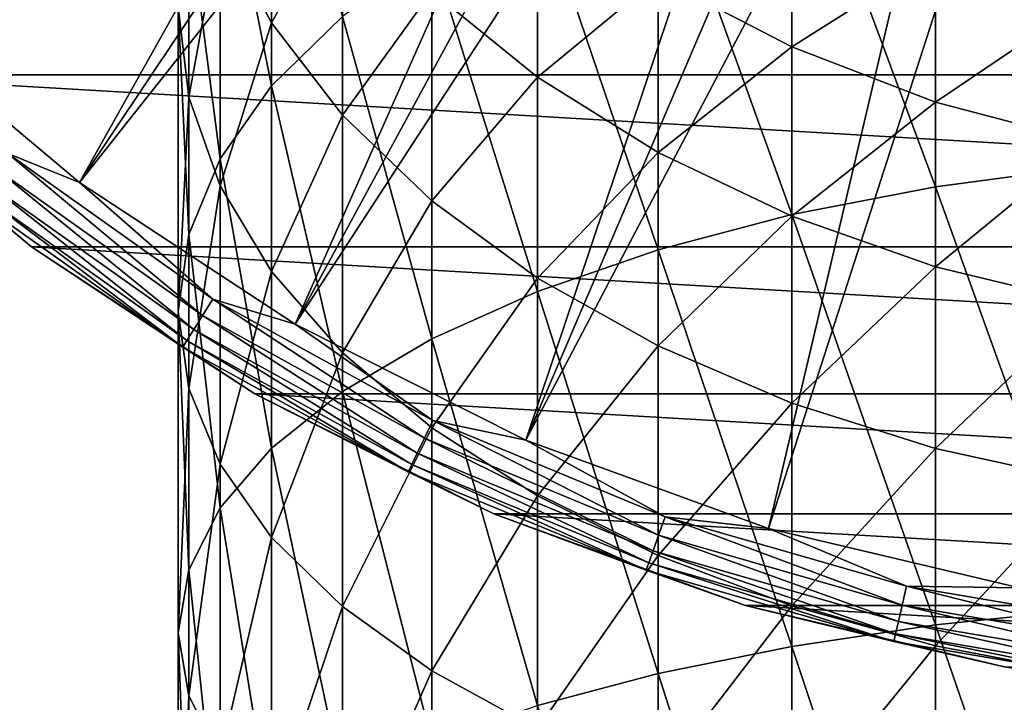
# Model space of a CAD drawing. Header units: metres. Extents: x -27 to 80, y -171 to 27.
# Tile 51 of 117: x -13.55 to -3.92, y -22.5 to -15.83. Entities that reach past the tile are written whole.
import ezdxf

# ---------------------------------------------------------------- set-up
doc = ezdxf.new("R2010")
doc.units = ezdxf.units.M
doc.layers.add('solid_509380_SW0003', color=7, linetype='CONTINUOUS')

msp = doc.modelspace()

# ---------------------------------------------------------------- linework, layer by layer
at = {"layer": 'solid_509380_SW0003'}
for points in [[(-8.018824, -8.586063, 120.187675), (-14.901025, -15.794164, 120.013718), (-12.966679, -17.417273, 120.013718)], [(-7.414196, -9.113272, 120.187675), (-8.018824, -8.586063, 120.187675), (-12.966679, -17.417273, 120.013718)], [(-6.775, -9.597989, 120.187675), (-7.414196, -9.113272, 120.187675), (-12.966679, -17.417273, 120.013718)], [(-6.775, -9.597989, 120.187675), (-12.966679, -17.417273, 120.013718), (-10.856981, -18.804842, 120.013718)], [(-6.104216, -10.037956, 120.187675), (-6.775, -9.597989, 120.187675), (-10.856981, -18.804842, 120.013718)], [(-5.404972, -10.431122, 120.187675), (-6.104216, -10.037956, 120.187675), (-10.856981, -18.804842, 120.013718)], [(-5.404972, -10.431122, 120.187675), (-10.856981, -18.804842, 120.013718), (-8.600461, -19.93811, 120.013718)], [(-4.680526, -10.775653, 120.187675), (-5.404972, -10.431122, 120.187675), (-8.600461, -19.93811, 120.013718)], [(-3.934258, -11.069942, 120.187675), (-4.680526, -10.775653, 120.187675), (-8.600461, -19.93811, 120.013718)], [(-3.934258, -11.069942, 120.187675), (-8.600461, -19.93811, 120.013718), (-6.227634, -20.801748, 120.013718)], [(-3.169647, -11.312619, 120.187675), (-3.934258, -11.069942, 120.187675), (-6.227634, -20.801748, 120.013718)], [(-3.169647, -11.312619, 120.187675), (-6.227634, -20.801748, 120.013718), (-3.77059, -21.384079, 120.013718)], [(-11.086555, -16.471336, 250.760056), (-11.086555, -13.110644, 248.697327), (-11.59111, -13.948789, 247.469788)], [(-11.086555, -16.471336, 250.760056), (-10.392304, -15.794053, 251.994232), (-11.086555, -13.110644, 248.697327)], [(-3.105829, -17.260408, 258.920471), (-3.105829, -13.104204, 256.895782), (-4.592201, -13.346943, 256.453461)], [(-4.592201, -17.459084, 258.456665), (-4.592201, -13.346943, 256.453461), (-6, -13.680943, 255.844833)], [(-4.592201, -17.459084, 258.456665), (-3.105829, -17.260408, 258.920471), (-4.592201, -13.346943, 256.453461)], [(-11.086555, -15.856423, 239.271561), (-11.59111, -14.903129, 240.411972), (-11.086555, -13.613339, 237.203369)], [(-11.086555, -15.856423, 239.271561), (-11.086555, -13.613339, 237.203369), (-10.392304, -14.616781, 236.215942)], [(-6, -17.732452, 257.818512), (-6, -13.680943, 255.844833), (-7.305137, -14.100487, 255.080322)], [(-6, -17.732452, 257.818512), (-4.592201, -17.459084, 258.456665), (-6, -13.680943, 255.844833)], [(-11.897338, -16.583342, 243.611298), (-12, -15.70012, 244.904831), (-11.897338, -13.915752, 241.593155)], [(-11.897338, -16.583342, 243.611298), (-11.897338, -13.915752, 241.593155), (-11.59111, -14.903129, 240.411972)], [(-11.59111, -17.186422, 249.457001), (-11.59111, -13.948789, 247.469788), (-11.897338, -14.816898, 246.19838)], [(-11.59111, -17.186422, 249.457001), (-11.086555, -16.471336, 250.760056), (-11.59111, -13.948789, 247.469788)], [(-7.305137, -18.07584, 257.016907), (-7.305137, -14.100487, 255.080322), (-8.485281, -14.598399, 254.173004)], [(-7.305137, -18.07584, 257.016907), (-6, -17.732452, 257.818512), (-7.305137, -14.100487, 255.080322)], [(15.440451, -16.365894), (-15.440451, -16.365894), (-17.235994, -14.462728)], [(17.235994, -14.462728), (15.440451, -16.365894), (-17.235994, -14.462728)], [(-10.392304, -16.759323, 238.191437), (-11.086555, -15.856423, 239.271561), (-10.392304, -14.616781, 236.215942)], [(-10.392304, -16.759323, 238.191437), (-10.392304, -14.616781, 236.215942), (-9.52024, -15.54705, 235.300537)], [(-8.485281, -18.483368, 256.065552), (-8.485281, -14.598399, 254.173004), (-9.52024, -15.16616, 253.138397)], [(-8.485281, -16.388226, 234.472778), (-9.52024, -15.54705, 235.300537), (-8.485281, -14.608249, 232.478836)], [(-8.485281, -18.483368, 256.065552), (-7.305137, -18.07584, 257.016907), (-8.485281, -14.598399, 254.173004)], [(-8.485281, -16.388226, 234.472778), (-8.485281, -14.608249, 232.478836), (-7.305137, -15.412893, 231.827927)], [(-6, -16.090895, 231.279449), (-7.305137, -15.412893, 231.827927), (-6, -14.622163, 229.271729)], [(-6, -16.090895, 231.279449), (-6, -14.622163, 229.271729), (-4.592201, -15.201736, 228.889526)], [(-11.897338, -17.927073, 248.107361), (-11.897338, -14.816898, 246.19838), (-12, -15.70012, 244.904831)], [(-11.897338, -17.927073, 248.107361), (-11.59111, -17.186422, 249.457001), (-11.897338, -14.816898, 246.19838)], [(-11.59111, -17.451452, 242.339874), (-11.897338, -16.583342, 243.611298), (-11.59111, -14.903129, 240.411972)], [(-11.59111, -17.451452, 242.339874), (-11.59111, -14.903129, 240.411972), (-11.086555, -15.856423, 239.271561)], [(-9.52024, -18.948063, 254.980743), (-9.52024, -15.16616, 253.138397), (-10.392304, -15.794053, 251.994232)], [(-9.52024, -18.948063, 254.980743), (-8.485281, -18.483368, 256.065552), (-9.52024, -15.16616, 253.138397)], [(-4.592201, -16.63065, 230.842819), (-6, -16.090895, 231.279449), (-4.592201, -15.201736, 228.889526)], [(-4.592201, -16.63065, 230.842819), (-4.592201, -15.201736, 228.889526), (-3.105829, -15.62295, 228.611755)], [(-7.305137, -17.125917, 233.746872), (-8.485281, -16.388226, 234.472778), (-7.305137, -15.412893, 231.827927)], [(-7.305137, -17.125917, 233.746872), (-7.305137, -15.412893, 231.827927), (-6, -16.090895, 231.279449)], [(-9.52024, -17.59638, 237.190079), (-10.392304, -16.759323, 238.191437), (-9.52024, -15.54705, 235.300537)], [(-9.52024, -17.59638, 237.190079), (-9.52024, -15.54705, 235.300537), (-8.485281, -16.388226, 234.472778)], [(-3.105829, -17.022924, 230.525497), (-4.592201, -16.63065, 230.842819), (-3.105829, -15.62295, 228.611755)], [(-12, -18.680616, 246.734222), (-12, -15.70012, 244.904831), (-11.897338, -16.583342, 243.611298)], [(-12, -18.680616, 246.734222), (-11.897338, -17.927073, 248.107361), (-12, -15.70012, 244.904831)], [(-13.665322, -17.135773, 119.983719), (-12.966679, -17.417273, 120.013718), (-14.901025, -15.794164, 120.013718)], [(-11.086555, -18.289597, 241.11235), (-11.59111, -17.451452, 242.339874), (-11.086555, -15.856423, 239.271561)], [(-10.392304, -19.461977, 253.781052), (-10.392304, -15.794053, 251.994232), (-11.086555, -16.471336, 250.760056)], [(-11.086555, -18.289597, 241.11235), (-11.086555, -15.856423, 239.271561), (-10.392304, -16.759323, 238.191437)], [(-10.392304, -19.461977, 253.781052), (-9.52024, -18.948063, 254.980743), (-10.392304, -15.794053, 251.994232)], [(-6, -17.747501, 233.135208), (-7.305137, -17.125917, 233.746872), (-6, -16.090895, 231.279449)], [(-6, -17.747501, 233.135208), (-6, -16.090895, 231.279449), (-4.592201, -16.63065, 230.842819)], [(13.436031, -18.047796), (-13.436031, -18.047796), (-15.440451, -16.365894)], [(-15.440436, -16.365908, 119.213844), (-15.440451, -16.365894), (-13.436031, -18.047796)], [(15.440451, -16.365894), (13.436031, -18.047796), (-15.440451, -16.365894)], [(-13.436069, -18.047771, 119.213844), (-15.440436, -16.365908, 119.213844), (-13.436031, -18.047796)], [(-14.011898, -17.570364, 119.418648), (-15.440436, -16.365908, 119.213844), (-13.436069, -18.047771, 119.213844)], [(-8.485281, -18.353273, 236.284622), (-9.52024, -17.59638, 237.190079), (-8.485281, -16.388226, 234.472778)], [(-8.485281, -18.353273, 236.284622), (-8.485281, -16.388226, 234.472778), (-7.305137, -17.125917, 233.746872)], [(-11.086555, -20.016315, 252.486984), (-11.086555, -16.471336, 250.760056), (-11.59111, -17.186422, 249.457001)], [(-11.086555, -20.016315, 252.486984), (-10.392304, -19.461977, 253.781052), (-11.086555, -16.471336, 250.760056)], [(-11.897338, -19.434162, 245.361084), (-12, -18.680616, 246.734222), (-11.897338, -16.583342, 243.611298)], [(-11.897338, -19.434162, 245.361084), (-11.897338, -16.583342, 243.611298), (-11.59111, -17.451452, 242.339874)], [(-4.592201, -18.242344, 232.64827), (-6, -17.747501, 233.135208), (-4.592201, -16.63065, 230.842819)], [(-4.592201, -18.242344, 232.64827), (-4.592201, -16.63065, 230.842819), (-3.105829, -17.022924, 230.525497)], [(-10.392304, -19.083433, 239.949722), (-11.086555, -18.289597, 241.11235), (-10.392304, -16.759323, 238.191437)], [(-10.392304, -19.083433, 239.949722), (-10.392304, -16.759323, 238.191437), (-9.52024, -17.59638, 237.190079)], [(-3.105829, -18.601978, 232.294373), (-4.592201, -18.242344, 232.64827), (-3.105829, -17.022924, 230.525497)], [(-13.7838, -17.28434, 119.902275), (-11.761899, -18.718954, 119.902275), (-13.665322, -17.135773, 119.983719)], [(-13.665322, -17.135773, 119.983719), (-11.6608, -18.558056, 119.983719), (-12.966679, -17.417273, 120.013718)], [(-11.761899, -18.718954, 119.902275), (-11.6608, -18.558056, 119.983719), (-13.665322, -17.135773, 119.983719)], [(-7.305137, -19.01705, 235.490555), (-8.485281, -18.353273, 236.284622), (-7.305137, -17.125917, 233.746872)], [(-7.305137, -19.01705, 235.490555), (-7.305137, -17.125917, 233.746872), (-6, -17.747501, 233.135208)], [(-11.59111, -20.601593, 251.120682), (-11.59111, -17.186422, 249.457001), (-11.897338, -17.927073, 248.107361)], [(-11.59111, -20.601593, 251.120682), (-11.086555, -20.016315, 252.486984), (-11.59111, -17.186422, 249.457001)], [(-13.885311, -17.411629, 119.774864), (-11.848519, -18.85681, 119.774864), (-13.7838, -17.28434, 119.902275)], [(-11.848519, -18.85681, 119.774864), (-11.761899, -18.718954, 119.902275), (-13.7838, -17.28434, 119.902275)], [(-3.105829, -21.593454, 260.532318), (-3.105829, -17.260408, 258.920471), (-4.592201, -17.459084, 258.456665)], [(-13.963075, -17.509142, 119.609985), (-11.914876, -18.962416, 119.609985), (-13.885311, -17.411629, 119.774864)], [(-11.914876, -18.962416, 119.609985), (-11.848519, -18.85681, 119.774864), (-13.885311, -17.411629, 119.774864)], [(-11.6608, -18.558056, 119.983719), (-10.856981, -18.804842, 120.013718), (-12.966679, -17.417273, 120.013718)], [(-14.011898, -17.570364, 119.418648), (-11.956537, -19.028721, 119.418648), (-13.963075, -17.509142, 119.609985)], [(-11.956537, -19.028721, 119.418648), (-11.914876, -18.962416, 119.609985), (-13.963075, -17.509142, 119.609985)], [(-11.59111, -20.174812, 244.011429), (-11.897338, -19.434162, 245.361084), (-11.59111, -17.451452, 242.339874)], [(-11.59111, -20.174812, 244.011429), (-11.59111, -17.451452, 242.339874), (-11.086555, -18.289597, 241.11235)], [(-4.592201, -21.746191, 260.051422), (-4.592201, -17.459084, 258.456665), (-6, -17.732452, 257.818512)], [(-4.592201, -21.746191, 260.051422), (-3.105829, -21.593454, 260.532318), (-4.592201, -17.459084, 258.456665)], [(-14.011898, -17.570364, 119.418648), (-13.436069, -18.047771, 119.213844), (-11.956537, -19.028721, 119.418648)], [(-9.52024, -19.819382, 238.871872), (-10.392304, -19.083433, 239.949722), (-9.52024, -17.59638, 237.190079)], [(-9.52024, -19.819382, 238.871872), (-9.52024, -17.59638, 237.190079), (-8.485281, -18.353273, 236.284622)], [(-6, -21.95635, 259.389771), (-6, -17.732452, 257.818512), (-7.305137, -18.07584, 257.016907)], [(-6, -19.576353, 234.821472), (-7.305137, -19.01705, 235.490555), (-6, -17.747501, 233.135208)], [(-6, -21.95635, 259.389771), (-4.592201, -21.746191, 260.051422), (-6, -17.732452, 257.818512)], [(-6, -19.576353, 234.821472), (-6, -17.747501, 233.135208), (-4.592201, -18.242344, 232.64827)], [(-11.897338, -21.207796, 249.705551), (-11.897338, -17.927073, 248.107361), (-12, -18.680616, 246.734222)], [(-11.897338, -21.207796, 249.705551), (-11.59111, -20.601593, 251.120682), (-11.897338, -17.927073, 248.107361)], [(-13.436069, -18.047771, 119.213844), (-13.436031, -18.047796), (-11.249993, -19.485575)], [(-11.25, -19.485571, 119.213844), (-13.436069, -18.047771, 119.213844), (-11.249993, -19.485575)], [(-11.956537, -19.028721, 119.418648), (-13.436069, -18.047771, 119.213844), (-11.25, -19.485571, 119.213844)], [(11.249993, -19.485575), (-11.249993, -19.485575), (-13.436031, -18.047796)], [(13.436031, -18.047796), (11.249993, -19.485575), (-13.436031, -18.047796)], [(-7.305137, -22.220337, 258.558624), (-7.305137, -18.07584, 257.016907), (-8.485281, -18.483368, 256.065552)], [(-7.305137, -22.220337, 258.558624), (-6, -21.95635, 259.389771), (-7.305137, -18.07584, 257.016907)], [(-11.086555, -20.889898, 242.708374), (-11.59111, -20.174812, 244.011429), (-11.086555, -18.289597, 241.11235)], [(-11.086555, -20.889898, 242.708374), (-11.086555, -18.289597, 241.11235), (-10.392304, -19.083433, 239.949722)], [(-4.592201, -20.021614, 234.288803), (-6, -19.576353, 234.821472), (-4.592201, -18.242344, 232.64827)], [(-4.592201, -20.021614, 234.288803), (-4.592201, -18.242344, 232.64827), (-3.105829, -18.601978, 232.294373)], [(-8.485281, -20.484848, 237.897247), (-9.52024, -19.819382, 238.871872), (-8.485281, -18.353273, 236.284622)], [(-8.485281, -20.484848, 237.897247), (-8.485281, -18.353273, 236.284622), (-7.305137, -19.01705, 235.490555)], [(-8.485281, -22.533634, 257.572205), (-8.485281, -18.483368, 256.065552), (-9.52024, -18.948063, 254.980743)], [(-8.485281, -22.533634, 257.572205), (-7.305137, -22.220337, 258.558624), (-8.485281, -18.483368, 256.065552)], [(-11.761899, -18.718954, 119.902275), (-9.592085, -19.918169, 119.902275), (-11.6608, -18.558056, 119.983719)], [(-11.6608, -18.558056, 119.983719), (-9.509636, -19.746962, 119.983719), (-10.856981, -18.804842, 120.013718)], [(-9.592085, -19.918169, 119.902275), (-9.509636, -19.746962, 119.983719), (-11.6608, -18.558056, 119.983719)], [(-12, -21.824553, 248.265778), (-12, -18.680616, 246.734222), (-11.897338, -19.434162, 245.361084)], [(-12, -21.824553, 248.265778), (-11.897338, -21.207796, 249.705551), (-12, -18.680616, 246.734222)], [(-3.105829, -20.345215, 233.901688), (-4.592201, -20.021614, 234.288803), (-3.105829, -18.601978, 232.294373)], [(-11.848519, -18.85681, 119.774864), (-9.662725, -20.064856, 119.774864), (-11.761899, -18.718954, 119.902275)], [(-9.662725, -20.064856, 119.774864), (-9.592085, -19.918169, 119.902275), (-11.761899, -18.718954, 119.902275)], [(-11.914876, -18.962416, 119.609985), (-9.716841, -20.177227, 119.609985), (-11.848519, -18.85681, 119.774864)], [(-9.716841, -20.177227, 119.609985), (-9.662725, -20.064856, 119.774864), (-11.848519, -18.85681, 119.774864)], [(-9.509636, -19.746962, 119.983719), (-8.600461, -19.93811, 120.013718), (-10.856981, -18.804842, 120.013718)], [(-11.956537, -19.028721, 119.418648), (-9.750816, -20.24778, 119.418648), (-11.914876, -18.962416, 119.609985)], [(-9.750816, -20.24778, 119.418648), (-9.716841, -20.177227, 119.609985), (-11.914876, -18.962416, 119.609985)], [(-9.52024, -22.890882, 256.447449), (-9.52024, -18.948063, 254.980743), (-10.392304, -19.461977, 253.781052)], [(-9.52024, -22.890882, 256.447449), (-8.485281, -22.533634, 257.572205), (-9.52024, -18.948063, 254.980743)], [(-11.956537, -19.028721, 119.418648), (-11.25, -19.485571, 119.213844), (-9.750816, -20.24778, 119.418648)], [(-7.305137, -21.068445, 237.042511), (-8.485281, -20.484848, 237.897247), (-7.305137, -19.01705, 235.490555)], [(-7.305137, -21.068445, 237.042511), (-7.305137, -19.01705, 235.490555), (-6, -19.576353, 234.821472)], [(-10.392304, -21.567181, 241.474197), (-11.086555, -20.889898, 242.708374), (-10.392304, -19.083433, 239.949722)], [(-10.392304, -21.567181, 241.474197), (-10.392304, -19.083433, 239.949722), (-9.52024, -19.819382, 238.871872)], [(-11.897338, -22.441309, 246.825989), (-12, -21.824553, 248.265778), (-11.897338, -19.434162, 245.361084)], [(-11.897338, -22.441309, 246.825989), (-11.897338, -19.434162, 245.361084), (-11.59111, -20.174812, 244.011429)], [(-11.25, -19.485571, 119.213844), (-11.249993, -19.485575), (-8.911849, -20.65984)], [(-8.911795, -20.659863, 119.213844), (-11.25, -19.485571, 119.213844), (-8.911849, -20.65984)], [(-9.750816, -20.24778, 119.418648), (-11.25, -19.485571, 119.213844), (-8.911795, -20.659863, 119.213844)], [(8.911849, -20.65984), (-8.911849, -20.65984), (-11.249993, -19.485575)], [(11.249993, -19.485575), (8.911849, -20.65984), (-11.249993, -19.485575)], [(-10.392304, -23.285967, 255.203537), (-10.392304, -19.461977, 253.781052), (-11.086555, -20.016315, 252.486984)], [(-10.392304, -23.285967, 255.203537), (-9.52024, -22.890882, 256.447449), (-10.392304, -19.461977, 253.781052)], [(-6, -21.56019, 236.322327), (-7.305137, -21.068445, 237.042511), (-6, -19.576353, 234.821472)], [(-6, -21.56019, 236.322327), (-6, -19.576353, 234.821472), (-4.592201, -20.021614, 234.288803)], [(-9.52024, -22.195074, 240.330032), (-10.392304, -21.567181, 241.474197), (-9.52024, -19.819382, 238.871872)], [(-9.592085, -19.918169, 119.902275), (-7.301644, -20.866899, 119.902275), (-9.509636, -19.746962, 119.983719)], [(-9.52024, -22.195074, 240.330032), (-9.52024, -19.819382, 238.871872), (-8.485281, -20.484848, 237.897247)], [(-9.509636, -19.746962, 119.983719), (-7.238883, -20.68754, 119.983719), (-8.600461, -19.93811, 120.013718)], [(-7.301644, -20.866899, 119.902275), (-7.238883, -20.68754, 119.983719), (-9.509636, -19.746962, 119.983719)], [(-9.662725, -20.064856, 119.774864), (-7.355417, -21.020575, 119.774864), (-9.592085, -19.918169, 119.902275)], [(-7.355417, -21.020575, 119.774864), (-7.301644, -20.866899, 119.902275), (-9.592085, -19.918169, 119.902275)], [(-11.086555, -23.71213, 253.861786), (-11.086555, -20.016315, 252.486984), (-11.59111, -20.601593, 251.120682)], [(-11.086555, -23.71213, 253.861786), (-10.392304, -23.285967, 255.203537), (-11.086555, -20.016315, 252.486984)], [(-7.238883, -20.68754, 119.983719), (-6.227634, -20.801748, 120.013718), (-8.600461, -19.93811, 120.013718)], [(-4.592201, -21.951668, 235.748978), (-6, -21.56019, 236.322327), (-4.592201, -20.021614, 234.288803)], [(-4.592201, -21.951668, 235.748978), (-4.592201, -20.021614, 234.288803), (-3.105829, -20.345215, 233.901688)], [(-9.716841, -20.177227, 119.609985), (-7.396611, -21.138298, 119.609985), (-9.662725, -20.064856, 119.774864)], [(-7.396611, -21.138298, 119.609985), (-7.355417, -21.020575, 119.774864), (-9.662725, -20.064856, 119.774864)], [(-11.59111, -23.04751, 245.410858), (-11.897338, -22.441309, 246.825989), (-11.59111, -20.174812, 244.011429)], [(-11.59111, -23.04751, 245.410858), (-11.59111, -20.174812, 244.011429), (-11.086555, -20.889898, 242.708374)], [(-9.750816, -20.24778, 119.418648), (-7.422473, -21.212212, 119.418648), (-9.716841, -20.177227, 119.609985)], [(-7.422473, -21.212212, 119.418648), (-7.396611, -21.138298, 119.609985), (-9.716841, -20.177227, 119.609985)], [(-9.750816, -20.24778, 119.418648), (-8.911795, -20.659863, 119.213844), (-7.422473, -21.212212, 119.418648)], [(-3.105829, -22.236179, 235.332291), (-4.592201, -21.951668, 235.748978), (-3.105829, -20.345215, 233.901688)], [(-8.485281, -22.762835, 239.295425), (-9.52024, -22.195074, 240.330032), (-8.485281, -20.484848, 237.897247)], [(-8.485281, -22.762835, 239.295425), (-8.485281, -20.484848, 237.897247), (-7.305137, -21.068445, 237.042511)], [(-11.59111, -24.162077, 252.44516), (-11.59111, -20.601593, 251.120682), (-11.897338, -21.207796, 249.705551)], [(-11.59111, -24.162077, 252.44516), (-11.086555, -23.71213, 253.861786), (-11.59111, -20.601593, 251.120682)], [(6.453006, -21.554781), (-6.453006, -21.554781), (-8.911849, -20.65984)], [(-8.911795, -20.659863, 119.213844), (-8.911849, -20.65984), (-6.453006, -21.554781)], [(8.911849, -20.65984), (6.453006, -21.554781), (-8.911849, -20.65984)], [(-6.453073, -21.554764, 119.213844), (-8.911795, -20.659863, 119.213844), (-6.453006, -21.554781)], [(-7.422473, -21.212212, 119.418648), (-8.911795, -20.659863, 119.213844), (-6.453073, -21.554764, 119.213844)], [(-7.301644, -20.866899, 119.902275), (-4.919382, -21.553219, 119.902275), (-7.238883, -20.68754, 119.983719)], [(-7.238883, -20.68754, 119.983719), (-4.877097, -21.367958, 119.983719), (-6.227634, -20.801748, 120.013718)], [(-4.919382, -21.553219, 119.902275), (-4.877097, -21.367958, 119.983719), (-7.238883, -20.68754, 119.983719)], [(-11.086555, -23.63279, 244.044571), (-11.59111, -23.04751, 245.410858), (-11.086555, -20.889898, 242.708374)], [(-11.086555, -23.63279, 244.044571), (-11.086555, -20.889898, 242.708374), (-10.392304, -21.567181, 241.474197)], [(-7.355417, -21.020575, 119.774864), (-4.95561, -21.711946, 119.774864), (-7.301644, -20.866899, 119.902275)], [(-4.95561, -21.711946, 119.774864), (-4.919382, -21.553219, 119.902275), (-7.301644, -20.866899, 119.902275)], [(-4.877097, -21.367958, 119.983719), (-3.77059, -21.384079, 120.013718), (-6.227634, -20.801748, 120.013718)], [(-7.305137, -23.260748, 238.388123), (-8.485281, -22.762835, 239.295425), (-7.305137, -21.068445, 237.042511)], [(-7.396611, -21.138298, 119.609985), (-4.983364, -21.833544, 119.609985), (-7.355417, -21.020575, 119.774864)], [(-4.983364, -21.833544, 119.609985), (-4.95561, -21.711946, 119.774864), (-7.355417, -21.020575, 119.774864)], [(-7.305137, -23.260748, 238.388123), (-7.305137, -21.068445, 237.042511), (-6, -21.56019, 236.322327)], [(-7.422473, -21.212212, 119.418648), (-5.000789, -21.909885, 119.418648), (-7.396611, -21.138298, 119.609985)], [(-5.000789, -21.909885, 119.418648), (-4.983364, -21.833544, 119.609985), (-7.396611, -21.138298, 119.609985)], [(-11.897338, -24.628111, 250.977875), (-11.897338, -21.207796, 249.705551), (-12, -21.824553, 248.265778)], [(-11.897338, -24.628111, 250.977875), (-11.59111, -24.162077, 252.44516), (-11.897338, -21.207796, 249.705551)], [(-7.422473, -21.212212, 119.418648), (-6.453073, -21.554764, 119.213844), (-5.000789, -21.909885, 119.418648)], [(-4.919382, -21.553219, 119.902275), (-2.475255, -21.968493, 119.902275), (-4.877097, -21.367958, 119.983719)], [(-4.877097, -21.367958, 119.983719), (-2.453979, -21.779663, 119.983719), (-3.77059, -21.384079, 120.013718)], [(-2.475255, -21.968493, 119.902275), (-2.453979, -21.779663, 119.983719), (-4.877097, -21.367958, 119.983719)], [(-10.392304, -24.187126, 242.750504), (-11.086555, -23.63279, 244.044571), (-10.392304, -21.567181, 241.474197)], [(-10.392304, -24.187126, 242.750504), (-10.392304, -21.567181, 241.474197), (-9.52024, -22.195074, 240.330032)], [(-6, -23.680292, 237.623611), (-7.305137, -23.260748, 238.388123), (-6, -21.56019, 236.322327)], [(-6.453073, -21.554764, 119.213844), (-6.453006, -21.554781), (-3.907081, -22.158175)], [(-3.907084, -22.158175, 119.213844), (-6.453073, -21.554764, 119.213844), (-3.907081, -22.158175)], [(-5.000789, -21.909885, 119.418648), (-6.453073, -21.554764, 119.213844), (-3.907084, -22.158175, 119.213844)], [(3.907081, -22.158175), (-3.907081, -22.158175), (-6.453006, -21.554781)], [(6.453006, -21.554781), (3.907081, -22.158175), (-6.453006, -21.554781)], [(-6, -23.680292, 237.623611), (-6, -21.56019, 236.322327), (-4.592201, -21.951668, 235.748978)], [(-4.95561, -21.711946, 119.774864), (-2.493484, -22.13028, 119.774864), (-4.919382, -21.553219, 119.902275)], [(-2.493484, -22.13028, 119.774864), (-2.475255, -21.968493, 119.902275), (-4.919382, -21.553219, 119.902275)], [(-3.105829, -26.062449, 261.716156), (-3.105829, -21.593454, 260.532318), (-4.592201, -21.746191, 260.051422)], [(-4.592201, -26.167807, 261.222717), (-4.592201, -21.746191, 260.051422), (-6, -21.95635, 259.389771)], [(-4.983364, -21.833544, 119.609985), (-2.507448, -22.254217, 119.609985), (-4.95561, -21.711946, 119.774864)], [(-2.507448, -22.254217, 119.609985), (-2.493484, -22.13028, 119.774864), (-4.95561, -21.711946, 119.774864)], [(-4.592201, -26.167807, 261.222717), (-3.105829, -26.062449, 261.716156), (-4.592201, -21.746191, 260.051422)], [(-12, -25.102257, 249.485046), (-12, -21.824553, 248.265778), (-11.897338, -22.441309, 246.825989)], [(-12, -25.102257, 249.485046), (-11.897338, -24.628111, 250.977875), (-12, -21.824553, 248.265778)], [(-5.000789, -21.909885, 119.418648), (-2.516216, -22.332031, 119.418648), (-4.983364, -21.833544, 119.609985)], [(-2.516216, -22.332031, 119.418648), (-2.507448, -22.254217, 119.609985), (-4.983364, -21.833544, 119.609985)], [(-6, -26.312773, 260.543762), (-6, -21.95635, 259.389771), (-7.305137, -22.220337, 258.558624)], [(-4.592201, -24.014292, 237.014984), (-6, -23.680292, 237.623611), (-4.592201, -21.951668, 235.748978)], [(-6, -26.312773, 260.543762), (-4.592201, -26.167807, 261.222717), (-6, -21.95635, 259.389771)], [(-5.000789, -21.909885, 119.418648), (-3.907084, -22.158175, 119.213844), (-2.516216, -22.332031, 119.418648)], [(-4.592201, -24.014292, 237.014984), (-4.592201, -21.951668, 235.748978), (-3.105829, -22.236179, 235.332291)], [(-9.52024, -24.70104, 241.550797), (-10.392304, -24.187126, 242.750504), (-9.52024, -22.195074, 240.330032)], [(-9.52024, -24.70104, 241.550797), (-9.52024, -22.195074, 240.330032), (-8.485281, -22.762835, 239.295425)], [(-7.305137, -26.494869, 259.690918), (-7.305137, -22.220337, 258.558624), (-8.485281, -22.533634, 257.572205)], [(-7.305137, -26.494869, 259.690918), (-6, -26.312773, 260.543762), (-7.305137, -22.220337, 258.558624)], [(-3.105829, -24.25703, 236.572647), (-4.592201, -24.014292, 237.014984), (-3.105829, -22.236179, 235.332291)], [(-11.897338, -25.576405, 247.992218), (-12, -25.102257, 249.485046), (-11.897338, -22.441309, 246.825989)], [(-11.897338, -25.576405, 247.992218), (-11.897338, -22.441309, 246.825989), (-11.59111, -23.04751, 245.410858)]]:
    msp.add_3dface(points, dxfattribs=at)

doc.saveas('drawing.dxf')
